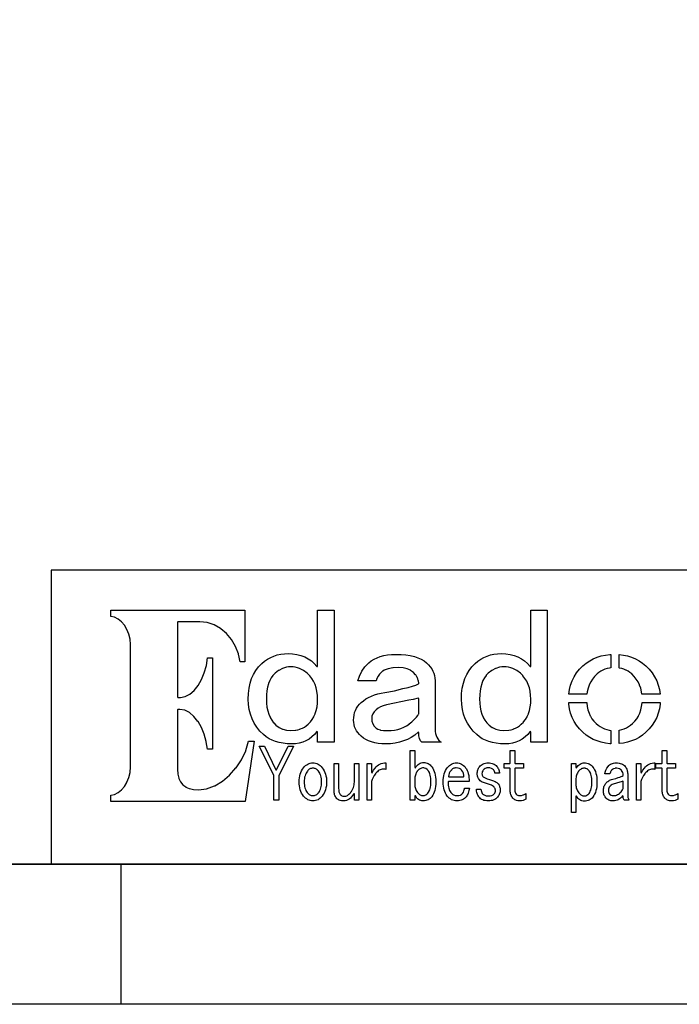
# Model space of a CAD drawing. Extents: x -225 to 585, y -158 to 406.
# Tile 36 of 47: x 527 to 550, y -158 to -123. Entities that reach past the tile are written whole.
import ezdxf

# ---------------------------------------------------------------- set-up
doc = ezdxf.new("R2010")
doc.units = 0
doc.layers.add('BOARD_GEOMETRY_DIMENSION', color=2, linetype='CONTINUOUS')
doc.layers.add('BOARD_GEOMETRY_SILKSCREEN_B', color=1, linetype='CONTINUOUS')

msp = doc.modelspace()

# ---------------------------------------------------------------- linework, layer by layer
at = {"layer": 'BOARD_GEOMETRY_DIMENSION'}
for points in [[(-224.79, -158.115), (-224.79, 405.885142), (585.209904, 405.885142), (585.209904, -158.115)], [(529.842984, -150.870666), (529.842984, -150.64232), (529.971, -150.62073), (529.974048, -150.619714), (530.105874, -150.55723), (530.107652, -150.555706), (530.226778, -150.462234), (530.228556, -150.460964), (530.333712, -150.33752), (530.33549, -150.335234), (530.421088, -150.1902), (530.421596, -150.188422), (530.48789, -150.021036), (530.488398, -150.019766), (530.5298, -149.837902), (530.5298, -149.836124), (530.545294, -149.640544), (530.545294, -145.270728), (530.5298, -145.077942), (530.5298, -145.076418), (530.488398, -144.894808), (530.48789, -144.892522), (530.421596, -144.72793), (530.421088, -144.726406), (530.33549, -144.578832), (530.333712, -144.5768), (530.228048, -144.455134), (530.227286, -144.453864), (530.107652, -144.358868), (530.105874, -144.356836), (529.974048, -144.294606), (529.971254, -144.293336), (529.842984, -144.267936), (529.842984, -144.039336), (534.627074, -144.039336), (534.627074, -145.885662), (534.456894, -145.885662), (534.398982, -145.607532), (534.398474, -145.6055), (534.29535, -145.335244), (534.295096, -145.33372), (534.151586, -145.090642), (534.150316, -145.089626), (533.974294, -144.877028), (533.972516, -144.875504), (533.765252, -144.70253), (533.763982, -144.701514), (533.534112, -144.568926), (533.53208, -144.56791), (533.282398, -144.483836), (533.27935, -144.483328), (533.017476, -144.454118), (532.23795, -144.454118), (532.22525, -144.466818), (532.22525, -147.141438), (532.23795, -147.154138), (532.331676, -147.154138), (532.497792, -147.124928), (532.501348, -147.123912), (532.663654, -147.03933), (532.666448, -147.038314), (532.818594, -146.905726), (532.820118, -146.904202), (532.960072, -146.728942), (532.961088, -146.727418), (533.081992, -146.519138), (533.0825, -146.517868), (533.180798, -146.27733), (533.181052, -146.275806), (533.253188, -146.013932), (533.253188, -146.012408), (533.291796, -145.743168), (533.473152, -145.743168), (533.473152, -149.009608), (533.291796, -149.009608), (533.25268, -148.73732), (533.251918, -148.735542), (533.18029, -148.469858), (533.179782, -148.468334), (533.079452, -148.226526), (533.079198, -148.225256), (532.955754, -148.012912), (532.954992, -148.011134), (532.81199, -147.836128), (532.810466, -147.834604), (532.653494, -147.701), (532.6507, -147.69973), (532.483568, -147.615656), (532.480012, -147.614132), (532.3078, -147.582636), (532.23795, -147.582636), (532.22525, -147.595336), (532.22525, -149.71903), (532.23668, -149.895306), (532.23668, -149.89683), (532.270716, -150.045928), (532.271478, -150.048468), (532.328374, -150.172928), (532.32939, -150.175722), (532.411686, -150.275544), (532.413718, -150.27783), (532.516588, -150.3553), (532.519382, -150.357332), (532.645112, -150.40991), (532.647398, -150.410418), (532.796496, -150.44293), (532.798274, -150.44293), (532.972264, -150.452328), (532.974296, -150.45182), (533.26157, -150.416768), (533.263856, -150.416006), (533.54859, -150.312628), (533.551384, -150.31212), (533.825196, -150.150322), (533.826974, -150.148544), (534.082498, -149.934422), (534.084276, -149.933406), (534.311098, -149.676612), (534.312114, -149.674834), (534.506678, -149.381718), (534.507186, -149.37994), (534.6573, -149.05863), (534.658316, -149.057106), (534.755598, -148.72462), (534.956512, -148.72462), (534.644092, -150.870666)], [(536.2956, -148.81606), (536.13939, -148.810726), (535.992578, -148.795232), (535.853894, -148.769832), (535.725878, -148.73351), (535.604974, -148.687536), (535.493214, -148.630132), (535.389582, -148.56333), (535.295094, -148.486368), (535.167078, -148.358606), (535.05608, -148.2217), (534.961592, -148.076412), (534.885392, -147.921726), (534.825194, -147.75942), (534.782776, -147.587208), (534.757376, -147.407122), (534.748994, -147.21713), (534.755852, -147.016724), (534.779982, -146.828002), (534.816812, -146.651218), (534.870152, -146.486118), (534.93797, -146.334734), (535.02179, -146.194526), (535.11958, -146.066002), (535.234388, -145.949162), (535.333956, -145.866104), (535.440382, -145.792444), (535.549348, -145.73123), (535.664918, -145.68043), (535.784298, -145.641822), (535.909012, -145.613628), (536.038298, -145.596864), (536.172918, -145.591022), (536.333954, -145.598642), (536.487116, -145.620232), (536.629356, -145.65757), (536.763976, -145.708116), (536.88615, -145.773902), (537.001212, -145.85442), (537.105352, -145.949416), (537.20238, -146.058636), (537.224478, -146.050762), (537.224478, -144.035526), (537.810456, -144.035526), (537.810456, -148.760434), (537.224478, -148.760434), (537.224478, -148.38426), (537.20238, -148.376132), (537.113988, -148.480526), (537.0195, -148.569426), (536.9179, -148.645118), (536.809188, -148.706332), (536.692094, -148.754338), (536.567888, -148.788628), (536.4353, -148.80971)], [(543.905186, -148.81606), (543.748976, -148.810726), (543.601656, -148.795232), (543.463988, -148.769832), (543.334956, -148.73351), (543.214052, -148.687536), (543.1028, -148.630132), (542.999168, -148.56333), (542.90468, -148.486368), (542.776156, -148.358606), (542.665158, -148.2217), (542.571686, -148.076412), (542.494978, -147.921726), (542.435288, -147.75942), (542.391854, -147.587208), (542.366454, -147.407122), (542.359088, -147.21713), (542.365692, -147.016724), (542.389314, -146.828002), (542.426398, -146.651218), (542.479992, -146.486118), (542.547048, -146.334734), (542.631376, -146.194526), (542.728658, -146.066002), (542.843974, -145.949162), (542.943796, -145.866104), (543.049968, -145.792444), (543.159188, -145.73123), (543.27425, -145.68043), (543.393884, -145.641822), (543.518598, -145.613628), (543.648392, -145.596864), (543.78225, -145.591022), (543.943794, -145.598642), (544.096448, -145.620232), (544.239196, -145.65757), (544.373054, -145.708116), (544.49599, -145.773902), (544.610798, -145.85442), (544.715192, -145.949416), (544.811966, -146.058636), (544.834064, -146.050762), (544.834064, -144.035526), (545.420296, -144.035526), (545.420296, -148.760434), (544.834064, -148.760434), (544.834064, -148.38426), (544.811712, -148.376132), (544.724082, -148.480526), (544.629594, -148.569426), (544.527486, -148.645118), (544.418774, -148.706332), (544.302188, -148.754338), (544.177474, -148.788628), (544.044886, -148.80971)], [(539.656782, -148.81606), (539.515812, -148.811234), (539.384494, -148.798534), (539.261812, -148.777706), (539.148782, -148.747226), (539.042356, -148.709634), (538.94609, -148.661628), (538.857952, -148.60651), (538.779466, -148.541232), (538.71495, -148.47951), (538.660594, -148.41347), (538.61335, -148.34616), (538.576012, -148.274532), (538.546294, -148.201634), (538.525212, -148.126704), (538.51175, -148.048726), (538.508194, -147.966938), (538.51175, -147.87372), (538.525212, -147.78482), (538.546294, -147.69973), (538.576012, -147.618958), (538.61335, -147.542758), (538.660594, -147.470622), (538.71495, -147.402804), (538.779466, -147.338034), (538.857698, -147.273518), (538.945074, -147.21332), (539.0388, -147.159726), (539.142178, -147.111466), (539.251398, -147.070318), (539.368492, -147.034504), (539.494476, -147.004532), (539.628588, -146.97964), (539.971996, -146.917918), (539.97225, -146.917918), (540.270954, -146.84121), (540.454088, -146.799808), (540.454596, -146.799808), (540.606996, -146.758406), (540.608012, -146.758406), (540.730186, -146.717004), (540.82315, -146.673824), (540.831278, -146.66214), (540.831278, -146.661124), (540.819594, -146.553428), (540.818578, -146.550634), (540.784288, -146.449542), (540.783018, -146.447002), (540.724852, -146.35353), (540.723582, -146.35226), (540.64408, -146.26463), (540.641794, -146.263106), (540.540194, -146.190462), (540.537654, -146.188938), (540.418274, -146.136614), (540.415988, -146.135344), (540.27578, -146.10461), (540.273748, -146.104102), (540.115252, -146.093434), (540.11449, -146.093434), (539.915354, -146.104102), (539.914084, -146.104102), (539.74619, -146.135344), (539.74365, -146.136106), (539.670752, -146.160236), (539.66999, -146.160236), (539.605474, -146.188938), (539.603696, -146.1897), (539.5468, -146.223736), (539.545784, -146.225006), (539.496, -146.26336), (539.494984, -146.26463), (539.436818, -146.325336), (539.435548, -146.327368), (539.38678, -146.398234), (539.385256, -146.399758), (539.343092, -146.481038), (539.343092, -146.48307), (539.31185, -146.56562), (538.665674, -146.56562), (538.718252, -146.396202), (538.804612, -146.224244), (538.914848, -146.06651), (539.054294, -145.921222), (539.141416, -145.851118), (539.238698, -145.790158), (539.345886, -145.737834), (539.461456, -145.695162), (539.587694, -145.661634), (539.723584, -145.638012), (539.867348, -145.623534), (540.02305, -145.618962), (540.206692, -145.623534), (540.376364, -145.638012), (540.533082, -145.661634), (540.676592, -145.695416), (540.805878, -145.737834), (540.921448, -145.790412), (541.02508, -145.851118), (541.114996, -145.921222), (541.184592, -145.991834), (541.246314, -146.064224), (541.298384, -146.1389), (541.340548, -146.216116), (541.373568, -146.296126), (541.39719, -146.378422), (541.410652, -146.46402), (541.416494, -146.550634), (541.416494, -148.301202), (541.419796, -148.376132), (541.419796, -148.377656), (541.431988, -148.447506), (541.431988, -148.448522), (541.450784, -148.514816), (541.451292, -148.51634), (541.478978, -148.5773), (541.479486, -148.578316), (541.513014, -148.63572), (541.514284, -148.637244), (541.556194, -148.689568), (541.556956, -148.69033), (541.606994, -148.738336), (541.607756, -148.740114), (541.635696, -148.760434), (540.946594, -148.760434), (540.897318, -148.702268), (540.860996, -148.62302), (540.837882, -148.5265), (540.831278, -148.41093), (540.810196, -148.401532), (540.692086, -148.49983), (540.566356, -148.583904), (540.434276, -148.655024), (540.293814, -148.712936), (540.145478, -148.758656), (539.990284, -148.790406), (539.826454, -148.80971)], [(546.187376, -147.038568), (546.21049, -146.87423), (546.251384, -146.715226), (546.307772, -146.562826), (546.379654, -146.419062), (546.4683, -146.282156), (546.572948, -146.153632), (546.693852, -146.03222), (546.810692, -145.9357), (546.93439, -145.851626), (547.064692, -145.781268), (547.201598, -145.72234), (547.344854, -145.677636), (547.495984, -145.645124), (547.652448, -145.62582), (547.685976, -145.624042), (547.685976, -146.10207), (547.638986, -146.107912), (547.636954, -146.107912), (547.555674, -146.125438), (547.553896, -146.1262), (547.475918, -146.15033), (547.474648, -146.15033), (547.399718, -146.182334), (547.398448, -146.182842), (547.32809, -146.220434), (547.327074, -146.220942), (547.26078, -146.266408), (547.259256, -146.26717), (547.19728, -146.318732), (547.195756, -146.320002), (547.10965, -146.407124), (547.109396, -146.40814), (547.034974, -146.50212), (547.03345, -146.503136), (546.970712, -146.604228), (546.969696, -146.605244), (546.918896, -146.71294), (546.918896, -146.71421), (546.877748, -146.828764), (546.877494, -146.830034), (546.8493, -146.9517), (546.848792, -146.95297), (546.836092, -147.037044)], [(548.795194, -147.038568), (548.784018, -146.95297), (548.783764, -146.9517), (548.754554, -146.830034), (548.7543, -146.829018), (548.714676, -146.714464), (548.713914, -146.712432), (548.66159, -146.605244), (548.661082, -146.604228), (548.59809, -146.503136), (548.597582, -146.50212), (548.522652, -146.40814), (548.522398, -146.407124), (548.4368, -146.320002), (548.436292, -146.318732), (548.371776, -146.266916), (548.371014, -146.266408), (548.304466, -146.220942), (548.303196, -146.220434), (548.232076, -146.182842), (548.230552, -146.182334), (548.1574, -146.15033), (548.156384, -146.15033), (548.07739, -146.125438), (548.076374, -146.125438), (547.995094, -146.107912), (547.994078, -146.107912), (547.985696, -146.10461), (547.985696, -145.626836), (548.136318, -145.645124), (548.286178, -145.677636), (548.43045, -145.72234), (548.566848, -145.781268), (548.69715, -145.851626), (548.820594, -145.9357), (548.93845, -146.03222), (549.0591, -146.153632), (549.163748, -146.282156), (549.252394, -146.419062), (549.325292, -146.562826), (549.381172, -146.715226), (549.42105, -146.87423), (549.44518, -147.038568)], [(536.263596, -148.341334), (536.265374, -148.341334), (536.440888, -148.327618), (536.442158, -148.327618), (536.523692, -148.310346), (536.524454, -148.309838), (536.603448, -148.2852), (536.604972, -148.284438), (536.679394, -148.254466), (536.680156, -148.253704), (536.751784, -148.214842), (536.752292, -148.214334), (536.819094, -148.16963), (536.819856, -148.169122), (536.884118, -148.116036), (536.885388, -148.115528), (536.963874, -148.035264), (536.96489, -148.03374), (537.032454, -147.944332), (537.03347, -147.943316), (537.090874, -147.845018), (537.091382, -147.844002), (537.13888, -147.737322), (537.139388, -147.735544), (537.176218, -147.620228), (537.176472, -147.619466), (537.203396, -147.495006), (537.203396, -147.493736), (537.21889, -147.361402), (537.21889, -147.360132), (537.224478, -147.217638), (537.224478, -147.21713), (537.218382, -147.075144), (537.218382, -147.074636), (537.200348, -146.94027), (537.200348, -146.939), (537.1719, -146.813016), (537.171392, -146.812), (537.132276, -146.693128), (537.131768, -146.691604), (537.07919, -146.581622), (537.078682, -146.579844), (537.016198, -146.477228), (537.01569, -146.475958), (536.941014, -146.380708), (536.939998, -146.379438), (536.854654, -146.292316), (536.853384, -146.290538), (536.724098, -146.194018), (536.723082, -146.193256), (536.653994, -146.15541), (536.652978, -146.155156), (536.582874, -146.122644), (536.581096, -146.122136), (536.507182, -146.098514), (536.505658, -146.098006), (536.42895, -146.080226), (536.428188, -146.080226), (536.348178, -146.069304), (536.346654, -146.069304), (536.265374, -146.06524), (536.263596, -146.06524), (536.18765, -146.069304), (536.186888, -146.069304), (536.113482, -146.080226), (536.111196, -146.080226), (535.97048, -146.122136), (535.968194, -146.123406), (535.83459, -146.193002), (535.832812, -146.194018), (535.707082, -146.290538), (535.70505, -146.292316), (535.633676, -146.3675), (535.631898, -146.369024), (535.570684, -146.455638), (535.569414, -146.457162), (535.516582, -146.555206), (535.515566, -146.55673), (535.473148, -146.664426), (535.472894, -146.666204), (535.439366, -146.787108), (535.439112, -146.788124), (535.41549, -146.918934), (535.41549, -146.919442), (535.401774, -147.062444), (535.401266, -147.063714), (535.396694, -147.217638), (535.401266, -147.366736), (535.401774, -147.368006), (535.417014, -147.505928), (535.417268, -147.506436), (535.443176, -147.63623), (535.443684, -147.6375), (535.481276, -147.756118), (535.481276, -147.757134), (535.52725, -147.867624), (535.528266, -147.86864), (535.586178, -147.969224), (535.587194, -147.97024), (535.655012, -148.061426), (535.656282, -148.063204), (535.736292, -148.143468), (535.737054, -148.14423), (535.850084, -148.229828), (535.852116, -148.230844), (535.976576, -148.291804), (535.978354, -148.292566), (536.11399, -148.328634), (536.116276, -148.329142)], [(543.873182, -148.341334), (543.874452, -148.341334), (544.050474, -148.327618), (544.051998, -148.327618), (544.133278, -148.310346), (544.134294, -148.309838), (544.213796, -148.2852), (544.21405, -148.284438), (544.28898, -148.254466), (544.289996, -148.253704), (544.361116, -148.214842), (544.362386, -148.214334), (544.42868, -148.16963), (544.429696, -148.169122), (544.49345, -148.116036), (544.494974, -148.115528), (544.572952, -148.035264), (544.574476, -148.03374), (544.642294, -147.944332), (544.642548, -147.943316), (544.699952, -147.845018), (544.700714, -147.844002), (544.748466, -147.737322), (544.748974, -147.735544), (544.78555, -147.620228), (544.78555, -147.619466), (544.812982, -147.495006), (544.812982, -147.493736), (544.828984, -147.361402), (544.828984, -147.360132), (544.834064, -147.217638), (544.834064, -147.21713), (544.827968, -147.075144), (544.827714, -147.074636), (544.810696, -146.94027), (544.810188, -146.939), (544.781486, -146.813016), (544.781486, -146.812), (544.7411, -146.691604), (544.689284, -146.581622), (544.688268, -146.579844), (544.625784, -146.477228), (544.625276, -146.475958), (544.5506, -146.380708), (544.550092, -146.379438), (544.464494, -146.292316), (544.46297, -146.290538), (544.334192, -146.194018), (544.332414, -146.193256), (544.26358, -146.15541), (544.262056, -146.155156), (544.191952, -146.122644), (544.19119, -146.122136), (544.116514, -146.098514), (544.115498, -146.098006), (544.03879, -146.080226), (544.037774, -146.080226), (543.958018, -146.069304), (543.956494, -146.069304), (543.874452, -146.06524), (543.87369, -146.06524), (543.79749, -146.069304), (543.796474, -146.069304), (543.722814, -146.080226), (543.72129, -146.080226), (543.580574, -146.122136), (543.578288, -146.123406), (543.444176, -146.193002), (543.442398, -146.194018), (543.316414, -146.290538), (543.31489, -146.292316), (543.242754, -146.3675), (543.241992, -146.369024), (543.180016, -146.455638), (543.179, -146.457162), (543.125914, -146.555206), (543.125152, -146.55673), (543.082988, -146.664426), (543.082988, -146.666204), (543.048698, -146.787108), (543.048698, -146.788124), (543.025584, -146.918934), (543.025076, -146.919442), (543.010852, -147.062444), (543.010852, -147.063714), (543.00628, -147.217638), (543.010852, -147.366736), (543.010852, -147.368006), (543.0266, -147.505928), (543.0266, -147.506436), (543.052254, -147.63623), (543.053016, -147.6375), (543.090354, -147.756118), (543.090354, -147.757134), (543.13709, -147.867624), (543.137598, -147.86864), (543.195256, -147.969224), (543.19678, -147.97024), (543.264598, -148.061426), (543.265868, -148.063204), (543.345878, -148.143468), (543.346894, -148.14423), (543.45967, -148.229828), (543.461448, -148.230844), (543.585654, -148.291804), (543.588194, -148.292566), (543.724084, -148.328634), (543.725354, -148.329142)], [(539.717996, -148.341334), (539.71825, -148.341334), (539.84525, -148.337016), (539.846774, -148.337016), (539.968186, -148.322538), (539.968694, -148.32203), (540.083756, -148.29917), (540.08528, -148.298916), (540.195516, -148.264626), (540.196786, -148.264118), (540.299148, -148.222462), (540.30118, -148.2217), (540.399478, -148.169122), (540.400494, -148.168614), (540.492696, -148.10613), (540.493966, -148.105622), (540.581596, -148.033232), (540.58185, -148.032724), (540.750252, -147.865846), (540.751776, -147.86483), (540.800798, -147.801838), (540.802068, -147.800822), (540.8295, -147.7518), (540.831278, -147.744942), (540.831278, -147.190206), (540.815276, -147.17776), (540.638492, -147.226528), (540.479488, -147.260818), (539.685484, -147.426934), (539.684468, -147.426934), (539.56839, -147.458938), (539.567882, -147.4597), (539.469076, -147.497038), (539.467298, -147.498308), (539.38297, -147.54352), (539.381192, -147.544536), (539.313374, -147.596606), (539.311596, -147.59813), (539.244794, -147.670012), (539.243016, -147.671536), (539.194756, -147.745704), (539.193994, -147.747736), (539.165292, -147.826222), (539.164784, -147.829524), (539.155386, -147.910042), (539.154878, -147.91182), (539.155386, -147.912836), (539.164276, -148.007832), (539.165292, -148.010626), (539.193994, -148.096732), (539.194756, -148.099526), (539.242254, -148.179536), (539.244794, -148.18233), (539.311596, -148.254212), (539.31439, -148.255736), (539.372556, -148.293328), (539.376112, -148.294344), (539.461964, -148.319744), (539.463996, -148.320506), (539.576518, -148.336), (539.577788, -148.336508)], [(547.685976, -148.810726), (547.652448, -148.80971), (547.495984, -148.790406), (547.344854, -148.75891), (547.201598, -148.712936), (547.064692, -148.655024), (546.93439, -148.583904), (546.810692, -148.49983), (546.693852, -148.40204), (546.572948, -148.281644), (546.4683, -148.15312), (546.379654, -148.01723), (546.307772, -147.872704), (546.251384, -147.721066), (546.21049, -147.560538), (546.186614, -147.39366), (546.184582, -147.338034), (546.83025, -147.338034), (546.831012, -147.354036), (546.831012, -147.355306), (546.846252, -147.48256), (546.847014, -147.483322), (546.873176, -147.60321), (546.873176, -147.604226), (546.910768, -147.715224), (546.911276, -147.71624), (546.956996, -147.820126), (546.958012, -147.821904), (547.016178, -147.917916), (547.016686, -147.918932), (547.08425, -148.007324), (547.086282, -148.007832), (547.166292, -148.088604), (547.236396, -148.147532), (547.23665, -148.14804), (547.310564, -148.19884), (547.31158, -148.199602), (547.386256, -148.243036), (547.38778, -148.243036), (547.46779, -148.278342), (547.468298, -148.278342), (547.550086, -148.306536), (547.550848, -148.306536), (547.635684, -148.32584), (547.6367, -148.32584), (547.685976, -148.332444)], [(547.985188, -148.807424), (547.985188, -148.327618), (547.995094, -148.32584), (547.996618, -148.32584), (548.080692, -148.306536), (548.082216, -148.306536), (548.164512, -148.278342), (548.165782, -148.277834), (548.243252, -148.243036), (548.245284, -148.243036), (548.320976, -148.199602), (548.321992, -148.19884), (548.39489, -148.14804), (548.395652, -148.147532), (548.466518, -148.088858), (548.467788, -148.087842), (548.545766, -148.007832), (548.546782, -148.007324), (548.6146, -147.918932), (548.615616, -147.917916), (548.673782, -147.821904), (548.67429, -147.820126), (548.721788, -147.71624), (548.722296, -147.715224), (548.75938, -147.604226), (548.759888, -147.60321), (548.785796, -147.48383), (548.78605, -147.48256), (548.801798, -147.355306), (548.801798, -147.354036), (548.802814, -147.337526), (549.449752, -147.337526), (549.445688, -147.39366), (549.42105, -147.560538), (549.381172, -147.721066), (549.325292, -147.872704), (549.252394, -148.01723), (549.163748, -148.15312), (549.0591, -148.281644), (548.93845, -148.40204), (548.820594, -148.49983), (548.69715, -148.583904), (548.566848, -148.655024), (548.43045, -148.712936), (548.286178, -148.75891), (548.136318, -148.790406)], [(535.658314, -150.827232), (535.658314, -149.93493), (535.65679, -149.929342), (535.13355, -148.90242), (535.32659, -148.90242), (535.736292, -149.738334), (535.758898, -149.738334), (536.16987, -148.899626), (536.363672, -148.899626), (535.84729, -149.929342), (535.846274, -149.93493), (535.846274, -150.827232)], [(540.9946, -150.851108), (540.946594, -150.848314), (540.902652, -150.839424), (540.863282, -150.825708), (540.827468, -150.805134), (540.794448, -150.780242), (540.765492, -150.749), (540.740092, -150.711916), (540.717994, -150.66772), (540.694118, -150.673308), (540.694118, -150.827232), (540.53359, -150.827232), (540.53359, -149.054566), (540.694118, -149.054566), (540.694118, -149.661118), (540.717486, -149.66823), (540.74695, -149.624034), (540.778954, -149.586442), (540.81299, -149.5552), (540.848296, -149.529038), (540.883856, -149.509226), (540.922464, -149.495256), (540.962596, -149.48662), (541.003998, -149.483318), (541.047686, -149.486112), (541.089596, -149.49297), (541.129474, -149.504908), (541.167574, -149.52091), (541.203388, -149.541738), (541.237678, -149.5679), (541.27019, -149.598126), (541.300416, -149.633432), (541.334198, -149.682962), (541.363916, -149.737318), (541.388554, -149.7965), (541.409382, -149.86127), (541.425384, -149.931628), (541.436814, -150.007066), (541.44418, -150.08733), (541.446212, -150.173436), (541.44418, -150.25624), (541.436814, -150.335234), (541.425384, -150.40864), (541.409382, -150.476966), (541.388554, -150.540466), (541.363916, -150.598632), (541.334198, -150.652734), (541.300416, -150.701502), (541.269682, -150.737062), (541.23717, -150.767034), (541.20288, -150.792942), (541.165796, -150.814024), (541.12668, -150.830534), (541.08477, -150.841964), (541.041082, -150.848822)], [(544.449, -150.851108), (544.40455, -150.84933), (544.364418, -150.845012), (544.327588, -150.83663), (544.293298, -150.8252), (544.262818, -150.81123), (544.235386, -150.792942), (544.210748, -150.77313), (544.190174, -150.749), (544.169092, -150.719536), (544.150296, -150.689818), (544.134294, -150.65883), (544.121848, -150.627334), (544.112196, -150.59533), (544.105592, -150.562818), (544.101274, -150.529036), (544.099496, -150.494238), (544.099496, -149.696932), (544.086796, -149.684232), (543.876992, -149.684232), (543.876992, -149.519132), (544.086796, -149.519132), (544.099496, -149.506432), (544.099496, -149.05482), (544.260278, -149.05482), (544.260278, -149.506432), (544.272978, -149.519132), (544.575492, -149.519132), (544.575492, -149.684232), (544.272978, -149.684232), (544.260278, -149.696932), (544.260278, -150.471632), (544.262818, -150.506938), (544.26358, -150.509224), (544.272216, -150.543006), (544.272978, -150.54453), (544.286948, -150.576534), (544.288218, -150.57882), (544.308792, -150.608538), (544.310316, -150.610824), (544.331652, -150.63216), (544.3347, -150.633938), (544.361878, -150.648924), (544.364418, -150.649432), (544.397692, -150.65883), (544.399978, -150.659338), (544.439094, -150.662132), (544.440872, -150.662132), (544.503864, -150.656544), (544.505896, -150.656036), (544.566094, -150.640542), (544.56838, -150.640034), (544.624514, -150.614126), (544.626292, -150.613364), (544.659312, -150.590504), (544.659312, -150.785322), (544.613592, -150.8125), (544.561268, -150.833836), (544.50615, -150.846536)], [(549.872154, -150.851108), (549.828974, -150.84933), (549.788588, -150.845012), (549.750996, -150.83663), (549.717468, -150.8252), (549.686988, -150.81123), (549.659048, -150.792942), (549.634918, -150.77313), (549.61409, -150.749), (549.5925, -150.719536), (549.574212, -150.689818), (549.557956, -150.65883), (549.546018, -150.627334), (549.536112, -150.59533), (549.529, -150.562818), (549.52519, -150.529036), (549.523666, -150.494238), (549.523666, -149.696932), (549.510966, -149.684232), (549.300654, -149.684232), (549.300654, -149.519132), (549.510966, -149.519132), (549.523666, -149.506432), (549.523666, -149.05482), (549.684194, -149.05482), (549.684194, -149.506432), (549.696894, -149.519132), (549.999154, -149.519132), (549.999154, -149.684232), (549.696894, -149.684232), (549.684194, -149.696932), (549.684194, -150.471632), (549.686988, -150.506938), (549.687496, -150.509224), (549.696386, -150.543006), (549.696894, -150.54453), (549.711118, -150.576534), (549.712388, -150.57882), (549.732454, -150.608538), (549.734486, -150.610824), (549.756076, -150.63216), (549.758616, -150.633938), (549.785794, -150.648924), (549.788588, -150.649432), (549.8211, -150.65883), (549.823894, -150.659338), (549.862248, -150.662132), (549.864788, -150.662132), (549.92778, -150.656544), (549.929812, -150.656036), (549.989248, -150.640542), (549.991788, -150.640034), (550.048684, -150.614126), (550.049954, -150.613364), (550.083482, -150.590504), (550.083482, -150.785322), (550.037254, -150.8125), (549.985184, -150.833836), (549.930574, -150.846536)], [(537.057092, -150.851108), (537.008578, -150.848314), (536.961588, -150.839932), (536.917392, -150.827232), (536.874466, -150.807928), (536.83408, -150.783544), (536.794964, -150.753826), (536.758388, -150.71852), (536.72359, -150.677118), (536.686252, -150.626318), (536.654756, -150.571708), (536.628594, -150.513542), (536.60675, -150.452328), (536.589986, -150.388066), (536.577794, -150.319232), (536.570682, -150.24862), (536.567888, -150.173436), (536.570682, -150.09876), (536.577794, -150.027132), (536.589986, -149.959314), (536.60675, -149.894036), (536.628594, -149.83333), (536.654756, -149.775164), (536.686252, -149.720808), (536.72359, -149.668738), (536.758388, -149.627844), (536.794964, -149.592538), (536.83408, -149.563328), (536.874466, -149.538436), (536.917392, -149.520402), (536.961588, -149.506432), (537.008578, -149.498304), (537.057092, -149.49551), (537.105098, -149.498304), (537.152088, -149.506432), (537.196284, -149.520402), (537.238448, -149.538436), (537.279596, -149.563328), (537.31795, -149.592538), (537.355288, -149.627844), (537.390594, -149.668738), (537.426154, -149.720808), (537.45765, -149.775164), (537.485082, -149.83333), (537.506672, -149.894036), (537.52369, -149.959314), (537.535882, -150.027132), (537.542994, -150.09876), (537.545788, -150.173436), (537.542994, -150.24862), (537.535882, -150.319232), (537.52369, -150.388066), (537.506672, -150.452328), (537.485082, -150.513542), (537.45765, -150.571708), (537.426154, -150.626318), (537.390594, -150.677118), (537.355288, -150.71852), (537.31795, -150.753826), (537.279596, -150.783544), (537.238448, -150.807928), (537.196284, -150.827232), (537.152088, -150.839932), (537.105098, -150.848314)], [(537.056584, -150.662132), (537.0576, -150.662132), (537.084778, -150.660608), (537.086048, -150.660608), (537.112972, -150.655528), (537.114496, -150.65502), (537.139896, -150.646638), (537.142182, -150.64613), (537.167074, -150.633938), (537.16809, -150.63343), (537.191712, -150.618444), (537.19349, -150.617936), (537.216096, -150.59914), (537.217112, -150.598632), (537.238956, -150.576534), (537.24048, -150.576026), (537.261054, -150.550626), (537.262578, -150.549864), (537.2862, -150.515828), (537.286454, -150.514558), (537.30779, -150.476712), (537.30779, -150.475442), (537.32557, -150.43404), (537.326078, -150.433532), (537.340048, -150.388828), (537.340556, -150.387812), (537.351986, -150.340314), (537.352494, -150.339044), (537.360368, -150.287736), (537.360368, -150.287228), (537.365194, -150.232618), (537.365194, -150.23211), (537.366718, -150.173436), (537.365194, -150.115524), (537.365194, -150.114508), (537.359352, -150.059136), (537.359352, -150.058628), (537.350716, -150.006304), (537.349954, -150.005034), (537.338778, -149.95652), (537.338016, -149.954742), (537.322014, -149.909022), (537.321252, -149.90826), (537.302456, -149.864826), (537.301948, -149.864064), (537.279596, -149.823424), (537.279088, -149.822662), (537.25318, -149.785324), (537.252164, -149.7838), (537.232352, -149.761702), (537.23159, -149.760432), (537.211778, -149.741636), (537.210254, -149.74062), (537.188918, -149.724618), (537.187648, -149.72411), (537.165296, -149.71014), (537.16428, -149.709632), (537.139896, -149.699218), (537.13888, -149.69871), (537.113988, -149.690836), (537.112464, -149.690328), (537.086048, -149.68601), (537.084778, -149.68601), (537.0576, -149.684232), (537.056584, -149.684232), (537.02839, -149.68601), (537.027374, -149.68601), (537.00045, -149.690328), (536.999688, -149.690836), (536.974796, -149.69871), (536.973272, -149.699218), (536.949396, -149.709632), (536.947872, -149.709632), (536.925012, -149.723856), (536.923996, -149.724618), (536.902152, -149.74062), (536.90139, -149.741636), (536.881578, -149.760432), (536.880054, -149.761956), (536.861512, -149.784308), (536.860496, -149.785324), (536.834588, -149.822662), (536.83408, -149.823424), (536.811474, -149.864064), (536.810712, -149.864826), (536.791154, -149.90826), (536.7909, -149.90953), (536.775152, -149.955504), (536.775152, -149.95652), (536.762452, -150.005034), (536.762452, -150.006558), (536.75407, -150.058628), (536.75407, -150.059136), (536.74899, -150.114508), (536.74899, -150.115524), (536.747212, -150.173436), (536.748482, -150.23211), (536.748482, -150.232618), (536.753054, -150.287228), (536.753054, -150.287736), (536.761182, -150.339044), (536.76169, -150.340314), (536.772866, -150.387812), (536.773374, -150.388828), (536.78709, -150.433024), (536.787598, -150.43404), (536.805378, -150.475442), (536.805886, -150.476712), (536.825952, -150.514558), (536.827476, -150.515828), (536.851098, -150.549864), (536.852114, -150.550626), (536.873196, -150.576026), (536.874212, -150.576534), (536.896056, -150.598632), (536.89758, -150.59914), (536.920186, -150.617936), (536.920948, -150.618444), (536.946094, -150.63343), (536.946348, -150.633938), (536.971494, -150.64613), (536.973272, -150.646638), (536.99918, -150.65502), (537.000196, -150.655528), (537.027374, -150.660608), (537.02839, -150.660608)], [(538.161992, -150.851108), (538.115256, -150.84933), (538.073092, -150.845012), (538.034484, -150.83663), (537.999686, -150.8252), (537.967682, -150.81123), (537.939488, -150.792942), (537.914596, -150.77313), (537.892752, -150.749), (537.873956, -150.72233), (537.8577, -150.693628), (537.843984, -150.663402), (537.832554, -150.630636), (537.823664, -150.597108), (537.817568, -150.560532), (537.81325, -150.52294), (537.812488, -150.4823), (537.812488, -149.519132), (537.973016, -149.519132), (537.973016, -150.400258), (537.976318, -150.467568), (537.976318, -150.468838), (537.986986, -150.527004), (537.987494, -150.529036), (538.004766, -150.578312), (538.005782, -150.579836), (538.01645, -150.600918), (538.017974, -150.602442), (538.031182, -150.62073), (538.032198, -150.622762), (538.05709, -150.648924), (538.059884, -150.650956), (538.089856, -150.669244), (538.09265, -150.670768), (538.127448, -150.681436), (538.130496, -150.681944), (538.170374, -150.686008), (538.171898, -150.686008), (538.201616, -150.68423), (538.203394, -150.683722), (538.232096, -150.678134), (538.233874, -150.678134), (538.261814, -150.668736), (538.263592, -150.668228), (538.290516, -150.65502), (538.291786, -150.654512), (538.317694, -150.638002), (538.319218, -150.636732), (538.344618, -150.616412), (538.34538, -150.615142), (538.370018, -150.59152), (538.37078, -150.590758), (538.394148, -150.562818), (538.394656, -150.561802), (538.427676, -150.516844), (538.428184, -150.516336), (538.456378, -150.471124), (538.456886, -150.470362), (538.480254, -150.424642), (538.481016, -150.424134), (538.501082, -150.37816), (538.50159, -150.376636), (538.516576, -150.330916), (538.516576, -150.3299), (538.527498, -150.283164), (538.527498, -150.28164), (538.533848, -150.234904), (538.533848, -150.233634), (538.536896, -150.185628), (538.536896, -150.18512), (538.536896, -149.519132), (538.697678, -149.519132), (538.697678, -150.827232), (538.536896, -150.827232), (538.536896, -150.601934), (538.513274, -150.59533), (538.475174, -150.656036), (538.435296, -150.708614), (538.394148, -150.75281), (538.351984, -150.788116), (538.30728, -150.815802), (538.26029, -150.835614), (538.212284, -150.847044)], [(538.991556, -150.827232), (538.991556, -149.519132), (539.152592, -149.519132), (539.152592, -149.839934), (539.176214, -149.84603), (539.224474, -149.75713), (539.276798, -149.68093), (539.31439, -149.637242), (539.355792, -149.599904), (539.39948, -149.5679), (539.44647, -149.541738), (539.496254, -149.521926), (539.549848, -149.50694), (539.60649, -149.498558), (539.653988, -149.496018), (539.653988, -149.728936), (539.624778, -149.72284), (539.623, -149.72284), (539.565088, -149.719538), (539.563056, -149.719538), (539.528512, -149.722332), (539.526988, -149.722332), (539.492698, -149.729444), (539.491174, -149.73046), (539.457392, -149.742144), (539.456376, -149.743414), (539.423356, -149.759924), (539.422594, -149.760432), (539.390082, -149.78253), (539.388812, -149.783038), (539.357316, -149.810216), (539.3563, -149.810724), (539.325312, -149.842728), (539.32455, -149.843236), (539.294578, -149.879304), (539.29407, -149.88032), (539.24708, -149.946614), (539.246064, -149.94763), (539.206948, -150.01494), (539.206694, -150.016464), (539.175452, -150.08606), (539.175198, -150.08733), (539.152592, -150.157434), (539.152592, -150.161244), (539.152592, -150.827232)], [(540.994092, -150.662132), (540.996378, -150.662132), (541.040574, -150.656544), (541.043876, -150.656036), (541.085278, -150.640542), (541.087818, -150.639018), (541.125156, -150.613364), (541.127188, -150.611332), (541.161986, -150.57501), (541.162748, -150.573232), (541.186878, -150.538942), (541.187894, -150.537926), (541.208214, -150.49881), (541.208976, -150.497032), (541.225994, -150.454614), (541.226248, -150.453344), (541.24098, -150.405846), (541.241488, -150.40483), (541.252156, -150.35403), (541.252664, -150.353522), (541.260792, -150.297642), (541.260792, -150.297134), (541.265618, -150.238206), (541.265618, -150.236936), (541.267396, -150.173436), (541.265618, -150.107142), (541.265618, -150.106634), (541.2613, -150.04542), (541.2613, -150.044658), (541.254188, -149.988524), (541.25368, -149.988016), (541.243774, -149.935438), (541.243774, -149.93493), (541.22955, -149.888702), (541.22955, -149.887432), (541.213548, -149.845522), (541.213294, -149.843744), (541.194498, -149.807168), (541.19399, -149.805644), (541.1724, -149.773132), (541.171384, -149.771862), (541.132776, -149.73046), (541.13049, -149.728936), (541.08985, -149.698964), (541.087056, -149.696932), (541.044892, -149.679406), (541.042098, -149.678644), (541.019492, -149.674326), (541.018476, -149.673818), (540.995616, -149.67204), (540.994092, -149.67204), (540.965898, -149.674326), (540.964374, -149.674834), (540.937196, -149.680422), (540.935418, -149.68093), (540.908748, -149.690328), (540.907986, -149.690836), (540.882078, -149.703536), (540.8803, -149.704044), (540.8549, -149.72157), (540.854392, -149.722332), (540.8295, -149.742144), (540.828484, -149.743668), (540.804354, -149.767544), (540.803592, -149.768814), (540.780986, -149.795738), (540.779716, -149.797008), (540.75965, -149.825456), (540.759396, -149.826218), (540.742886, -149.856444), (540.742378, -149.858222), (540.727392, -149.891242), (540.727392, -149.892766), (540.7152, -149.928326), (540.7152, -149.928834), (540.705548, -149.968204), (540.705548, -149.96922), (540.699198, -150.00986), (540.699198, -150.010622), (540.695388, -150.054818), (540.695388, -150.055326), (540.694118, -150.1013), (540.694118, -150.24481), (540.695388, -150.289514), (540.695896, -150.290022), (540.699452, -150.331932), (540.699452, -150.33244), (540.707072, -150.372826), (540.70758, -150.373334), (540.717994, -150.411434), (540.717994, -150.412958), (540.730694, -150.449026), (540.730948, -150.450042), (540.74695, -150.484332), (540.747712, -150.485856), (540.766254, -150.518368), (540.76727, -150.51913), (540.789114, -150.550118), (540.789876, -150.550626), (540.81045, -150.576026), (540.811974, -150.576534), (540.83458, -150.598632), (540.835088, -150.59914), (540.857694, -150.617936), (540.859218, -150.618444), (540.883094, -150.63343), (540.884618, -150.633938), (540.908748, -150.64613), (540.911288, -150.646638), (540.936688, -150.65502), (540.938212, -150.655528), (540.964882, -150.660608), (540.966152, -150.660608)], [(542.202116, -150.851108), (542.148776, -150.848314), (542.098484, -150.839932), (542.050478, -150.827232), (542.005774, -150.807928), (541.962594, -150.783544), (541.921954, -150.753826), (541.884616, -150.71852), (541.849818, -150.677118), (541.815274, -150.629112), (541.785556, -150.576026), (541.760664, -150.51913), (541.74009, -150.458424), (541.724088, -150.3934), (541.712658, -150.324566), (541.7058, -150.251414), (541.703768, -150.173436), (541.7058, -150.09622), (541.713674, -150.021544), (541.725612, -149.952202), (541.742884, -149.8854), (541.764474, -149.82317), (541.79089, -149.763734), (541.822894, -149.709124), (541.858454, -149.657308), (541.891982, -149.619716), (541.92678, -149.586442), (541.963356, -149.55901), (542.003488, -149.535642), (542.04489, -149.518624), (542.088578, -149.505924), (542.134298, -149.498304), (542.183574, -149.49551), (542.229548, -149.498304), (542.273998, -149.506432), (542.317178, -149.51964), (542.35858, -149.538436), (542.397696, -149.563328), (542.435796, -149.592538), (542.47288, -149.627844), (542.507678, -149.668738), (542.536888, -149.712426), (542.562796, -149.76094), (542.584894, -149.816312), (542.603182, -149.876002), (542.61639, -149.942042), (542.62655, -150.01367), (542.6329, -150.090632), (542.634678, -150.160736), (541.895792, -150.160736), (541.883092, -150.173436), (541.883854, -150.234142), (541.883854, -150.235158), (541.88868, -150.291038), (541.88868, -150.292308), (541.895792, -150.344632), (541.895792, -150.34514), (541.905952, -150.3934), (541.905952, -150.394416), (541.918652, -150.438866), (541.919668, -150.439628), (541.936178, -150.480014), (541.936686, -150.48103), (541.955482, -150.516844), (541.95599, -150.518368), (541.978088, -150.549864), (541.978596, -150.550626), (542.000186, -150.576026), (542.000948, -150.576534), (542.024316, -150.598632), (542.025586, -150.59914), (542.049716, -150.617936), (542.051494, -150.619206), (542.076894, -150.63343), (542.078418, -150.6347), (542.105596, -150.64613), (542.107374, -150.646638), (542.136584, -150.655528), (542.1376, -150.655528), (542.16808, -150.660608), (542.169096, -150.660608), (542.2011, -150.662132), (542.202878, -150.662132), (542.263076, -150.657814), (542.264854, -150.65756), (542.316416, -150.643844), (542.318194, -150.643336), (542.340292, -150.63343), (542.34207, -150.632922), (542.361882, -150.620222), (542.362898, -150.61946), (542.380678, -150.604728), (542.381694, -150.603712), (542.397188, -150.58644), (542.39795, -150.58517), (542.426398, -150.541736), (542.427668, -150.540212), (542.447988, -150.49373), (542.448496, -150.491444), (542.460688, -150.44293), (542.461196, -150.440644), (542.46399, -150.400512), (542.641282, -150.400512), (542.622994, -150.48484), (542.596578, -150.5712), (542.581084, -150.608538), (542.563812, -150.642828), (542.545778, -150.67407), (542.526474, -150.701502), (542.495486, -150.737062), (542.46145, -150.767034), (542.42589, -150.792942), (542.386774, -150.814024), (542.344356, -150.830026), (542.299652, -150.841964), (542.252154, -150.848822)], [(541.90519, -149.995636), (542.434018, -149.995636), (542.446718, -149.982936), (542.446718, -149.982428), (542.445194, -149.953218), (542.445194, -149.952202), (542.441892, -149.9235), (542.441892, -149.92223), (542.435796, -149.894036), (542.435796, -149.893528), (542.427668, -149.865842), (542.426652, -149.864826), (542.403792, -149.812502), (542.402776, -149.810724), (542.370518, -149.761702), (542.368994, -149.759924), (542.351976, -149.74062), (542.350452, -149.740112), (542.332164, -149.72284), (542.330894, -149.721824), (542.310574, -149.707346), (542.308796, -149.70633), (542.286698, -149.6949), (542.284158, -149.69363), (542.234882, -149.678136), (542.232088, -149.677628), (542.175192, -149.67204), (542.173414, -149.67204), (542.145982, -149.673818), (542.14395, -149.674326), (542.118296, -149.678136), (542.116772, -149.678644), (542.09188, -149.686518), (542.089848, -149.687026), (542.066988, -149.69744), (542.064956, -149.698202), (542.042096, -149.711918), (542.041588, -149.712426), (542.01949, -149.728936), (542.018982, -149.729444), (541.998154, -149.749002), (541.997392, -149.750018), (541.978596, -149.77237), (541.978088, -149.773132), (541.948116, -149.817328), (541.9471, -149.819106), (541.923478, -149.867366), (541.922716, -149.868636), (541.904682, -149.921722), (541.904174, -149.9235), (541.89249, -149.980142), (541.89249, -149.982936)], [(543.316414, -150.851108), (543.261296, -150.848822), (543.209988, -150.842218), (543.16249, -150.831804), (543.118548, -150.81631), (543.079178, -150.79726), (543.043364, -150.77313), (543.010852, -150.745444), (542.98215, -150.712932), (542.961576, -150.683722), (542.943288, -150.652226), (542.927794, -150.618444), (542.915094, -150.583138), (542.905188, -150.546562), (542.898076, -150.5077), (542.894012, -150.466806), (542.892996, -150.435818), (543.054794, -150.435818), (543.059366, -150.474934), (543.059874, -150.476204), (543.06978, -150.518622), (543.070288, -150.519638), (543.083496, -150.554944), (543.08375, -150.55723), (543.101276, -150.584916), (543.102292, -150.585932), (543.119564, -150.605744), (543.121088, -150.607522), (543.140392, -150.624032), (543.141154, -150.625302), (543.16249, -150.639526), (543.164014, -150.640034), (543.18789, -150.652226), (543.188652, -150.652226), (543.213798, -150.661624), (543.215576, -150.662132), (543.242754, -150.668228), (543.244786, -150.668736), (543.306, -150.67407), (543.307778, -150.67407), (543.380676, -150.669244), (543.3822, -150.669244), (543.44189, -150.656036), (543.444176, -150.655528), (543.468814, -150.645622), (543.470592, -150.645114), (543.49269, -150.632668), (543.493452, -150.631144), (543.512248, -150.617428), (543.514788, -150.615904), (543.530282, -150.598632), (543.531298, -150.597108), (543.5473, -150.571962), (543.54857, -150.56993), (543.56, -150.541228), (543.561016, -150.538942), (543.567874, -150.508208), (543.568382, -150.505922), (543.570414, -150.471632), (543.570414, -150.468838), (543.567366, -150.444962), (543.56635, -150.442422), (543.558476, -150.416514), (543.556952, -150.414228), (543.542982, -150.387304), (543.541966, -150.386034), (543.5219, -150.356824), (543.520884, -150.354538), (543.498786, -150.33244), (543.496754, -150.331424), (543.470084, -150.31212), (543.434778, -150.29434), (543.433254, -150.293832), (543.3949, -150.28037), (543.394392, -150.280116), (543.248596, -150.23592), (543.143948, -150.197312), (543.097466, -150.178516), (543.058096, -150.156926), (543.026092, -150.132542), (543.0012, -150.105618), (542.965894, -150.05304), (542.95167, -150.026624), (542.940494, -149.9997), (542.93135, -149.972268), (542.925, -149.944328), (542.92119, -149.916134), (542.920682, -149.887432), (542.92119, -149.850602), (542.925254, -149.814534), (542.93135, -149.78126), (542.940494, -149.74824), (542.952178, -149.718014), (542.965894, -149.688042), (542.981896, -149.660356), (543.0012, -149.633432), (543.029394, -149.601428), (543.06089, -149.573234), (543.094418, -149.55012), (543.130994, -149.530308), (543.170618, -149.515322), (543.21329, -149.5044), (543.257994, -149.497542), (543.307016, -149.49551), (543.359594, -149.497034), (543.408616, -149.50313), (543.453574, -149.513036), (543.494976, -149.527514), (543.531552, -149.54504), (543.565588, -149.56663), (543.595052, -149.59203), (543.622484, -149.62124), (543.64255, -149.651212), (543.661092, -149.68093), (543.677094, -149.711918), (543.689794, -149.74316), (543.699192, -149.775164), (543.70605, -149.80793), (543.710876, -149.841712), (543.711892, -149.86254), (543.550094, -149.86254), (543.546284, -149.835362), (543.545776, -149.833838), (543.537394, -149.801326), (543.537394, -149.799802), (543.526218, -149.773132), (543.524948, -149.770846), (543.512248, -149.750018), (543.511486, -149.747732), (543.495484, -149.73173), (543.494214, -149.73046), (543.47618, -149.715728), (543.453066, -149.70252), (543.451796, -149.702012), (543.428174, -149.691344), (543.425888, -149.690836), (543.368992, -149.67712), (543.366452, -149.67712), (543.298888, -149.67204), (543.296094, -149.67204), (543.251898, -149.67712), (543.24885, -149.677628), (543.209988, -149.690836), (543.207194, -149.692614), (543.172396, -149.714966), (543.169348, -149.716744), (543.140392, -149.747732), (543.138614, -149.749764), (543.118294, -149.780244), (543.117278, -149.782022), (543.102292, -149.814026), (543.102292, -149.816058), (543.093148, -149.849332), (543.092894, -149.851618), (543.0901, -149.886416), (543.0901, -149.88794), (543.091878, -149.911816), (543.092386, -149.914102), (543.097212, -149.935438), (543.097974, -149.937724), (543.106356, -149.957536), (543.10788, -149.959822), (543.120072, -149.97811), (543.121596, -149.979634), (543.13328, -149.991826), (543.134296, -149.992842), (543.151314, -150.005542), (543.153092, -150.006812), (543.201098, -150.03272), (543.202368, -150.033228), (543.270186, -150.061168), (543.270694, -150.061422), (543.359086, -150.090124), (543.470084, -150.12543), (543.561778, -150.160736), (543.595052, -150.179532), (543.624516, -150.198328), (543.648392, -150.218902), (543.66795, -150.240238), (543.6997, -150.28926), (543.711892, -150.314914), (543.721798, -150.34133), (543.729672, -150.36927), (543.735514, -150.398226), (543.738816, -150.427944), (543.740086, -150.458932), (543.738054, -150.49373), (543.73399, -150.527258), (543.727386, -150.560024), (543.71748, -150.592028), (543.70478, -150.623524), (543.689286, -150.654258), (543.670998, -150.68423), (543.65017, -150.712932), (543.621214, -150.745444), (543.588448, -150.77313), (543.552888, -150.79726), (543.512756, -150.81631), (543.469576, -150.831804), (543.422586, -150.842218), (543.371278, -150.848822)], [(546.282118, -151.267922), (546.282118, -149.519132), (546.442392, -149.519132), (546.442392, -149.661118), (546.466014, -149.66823), (546.493954, -149.627336), (546.524688, -149.59203), (546.556184, -149.56282), (546.589712, -149.538436), (546.624764, -149.51964), (546.661848, -149.506432), (546.70198, -149.498304), (546.743382, -149.49551), (546.788848, -149.497542), (546.833298, -149.504908), (546.8747, -149.516338), (546.91407, -149.53234), (546.9509, -149.55393), (546.985698, -149.57933), (547.017956, -149.610318), (547.04869, -149.64537), (547.08298, -149.694138), (547.11219, -149.747732), (547.13759, -149.806914), (547.158164, -149.870414), (547.173658, -149.93874), (547.185596, -150.011638), (547.192454, -150.090632), (547.194994, -150.173436), (547.192454, -150.259034), (547.185596, -150.340314), (547.173658, -150.415244), (547.158164, -150.485856), (547.13759, -150.550626), (547.11219, -150.610316), (547.08298, -150.664418), (547.04869, -150.712932), (547.017956, -150.749), (546.985698, -150.779226), (546.9509, -150.805134), (546.914578, -150.825962), (546.8747, -150.842218), (546.833298, -150.853902), (546.788848, -150.861014), (546.743382, -150.862538), (546.697154, -150.859744), (546.65499, -150.851616), (546.616382, -150.837138), (546.580568, -150.817326), (546.547548, -150.791926), (546.518084, -150.76043), (546.490398, -150.723346), (546.466776, -150.678642), (546.442392, -150.684738), (546.442392, -151.267922)], [(546.742874, -150.67407), (546.744652, -150.67407), (546.788848, -150.668736), (546.79215, -150.668228), (546.833298, -150.652226), (546.836092, -150.65121), (546.874192, -150.625302), (546.87597, -150.623524), (546.910514, -150.58644), (546.911784, -150.585424), (546.935152, -150.550626), (546.936168, -150.549102), (546.956996, -150.509732), (546.95725, -150.508462), (546.974776, -150.46452), (546.975284, -150.463504), (546.989254, -150.414736), (546.990016, -150.414228), (547.001192, -150.361142), (547.001192, -150.360126), (547.009574, -150.30323), (547.009574, -150.302468), (547.013892, -150.241), (547.013892, -150.23973), (547.016178, -150.173436), (547.013892, -150.109936), (547.013892, -150.109428), (547.010082, -150.0505), (547.010082, -150.04923), (547.001954, -149.995636), (547.001954, -149.99462), (546.992048, -149.944836), (546.991794, -149.94382), (546.979094, -149.898608), (546.978586, -149.897338), (546.963092, -149.855936), (546.962076, -149.85492), (546.94328, -149.818344), (546.942518, -149.817328), (546.921182, -149.785324), (546.919658, -149.7838), (546.88105, -149.742144), (546.87978, -149.74062), (546.838886, -149.710902), (546.836092, -149.709124), (546.793166, -149.690836), (546.79088, -149.690328), (546.768782, -149.68601), (546.766496, -149.68601), (546.74389, -149.684232), (546.742874, -149.684232), (546.715188, -149.686264), (546.713156, -149.686518), (546.686994, -149.690836), (546.659054, -149.700234), (546.658292, -149.700234), (546.6334, -149.712426), (546.632384, -149.712934), (546.607492, -149.728428), (546.606476, -149.728936), (546.583616, -149.747224), (546.5826, -149.747732), (546.560248, -149.76983), (546.559994, -149.770846), (546.53815, -149.795738), (546.537896, -149.797008), (546.515798, -149.827234), (546.51529, -149.828758), (546.496494, -149.860762), (546.496494, -149.861524), (546.479984, -149.894544), (546.479476, -149.896322), (546.466776, -149.93112), (546.466268, -149.931628), (546.455854, -149.968712), (546.4556, -149.969728), (546.448996, -150.00732), (546.448488, -150.008336), (546.44417, -150.04796), (546.44417, -150.048722), (546.442392, -150.089616), (546.442392, -150.25624), (546.44417, -150.298404), (546.44417, -150.29942), (546.448996, -150.339044), (546.448996, -150.340568), (546.457378, -150.37943), (546.457378, -150.3807), (546.468554, -150.418038), (546.468554, -150.4188), (546.483286, -150.45563), (546.483794, -150.4569), (546.501066, -150.49246), (546.501574, -150.493222), (546.522148, -150.52802), (546.522656, -150.529036), (546.547294, -150.561802), (546.547548, -150.562818), (546.590982, -150.609808), (546.591998, -150.610824), (546.614096, -150.62962), (546.615874, -150.630636), (546.638988, -150.645622), (546.63975, -150.64613), (546.663372, -150.658068), (546.664896, -150.65883), (546.68928, -150.666958), (546.69055, -150.667466), (546.715696, -150.672038), (546.717474, -150.672038)], [(547.764716, -150.851108), (547.722552, -150.84933), (547.68369, -150.843742), (547.647876, -150.835106), (547.614094, -150.82266), (547.582852, -150.806912), (547.554658, -150.786846), (547.52875, -150.763732), (547.50589, -150.737062), (547.486586, -150.7109), (547.470076, -150.683214), (547.455852, -150.654766), (547.445184, -150.62454), (547.436294, -150.59406), (547.42969, -150.56231), (547.42588, -150.529036), (547.424356, -150.494238), (547.42588, -150.455122), (547.42969, -150.417022), (547.436294, -150.381208), (547.445184, -150.346918), (547.455852, -150.314914), (547.470584, -150.284434), (547.486586, -150.255732), (547.50589, -150.228808), (547.528496, -150.20163), (547.554658, -150.17623), (547.582598, -150.154132), (547.613586, -150.133812), (547.64559, -150.116032), (547.680896, -150.1013), (547.718488, -150.089108), (547.758874, -150.077932), (547.863014, -150.052024), (547.864284, -150.051516), (547.954454, -150.018242), (548.01008, -150.001224), (548.011096, -150.00097), (548.05707, -149.982936), (548.058086, -149.982428), (548.09517, -149.965156), (548.096694, -149.96414), (548.124888, -149.946106), (548.130476, -149.93493), (548.130476, -149.934422), (548.127174, -149.88794), (548.126158, -149.886416), (548.115998, -149.842728), (548.11549, -149.840442), (548.097456, -149.800818), (548.096694, -149.79904), (548.072056, -149.761702), (548.071294, -149.75967), (548.039798, -149.728428), (548.037766, -149.726904), (548.00119, -149.704044), (547.998396, -149.703028), (547.955978, -149.689566), (547.953184, -149.689058), (547.905178, -149.684232), (547.902892, -149.684232), (547.842694, -149.688804), (547.840154, -149.689312), (547.7891, -149.70252), (547.787068, -149.703536), (547.76497, -149.713442), (547.7637, -149.714712), (547.743888, -149.726904), (547.742618, -149.72792), (547.725092, -149.742144), (547.724076, -149.743668), (547.70909, -149.759924), (547.708074, -149.761702), (547.690294, -149.787864), (547.689278, -149.789134), (547.674292, -149.819868), (547.673784, -149.82063), (547.661084, -149.855936), (547.660576, -149.857206), (547.652448, -149.88667), (547.474394, -149.88667), (547.488364, -149.822916), (547.514272, -149.750018), (547.547292, -149.682962), (547.588948, -149.62124), (547.614348, -149.59203), (547.643812, -149.56663), (547.675054, -149.54504), (547.709598, -149.52726), (547.746682, -149.513036), (547.786814, -149.50313), (547.829994, -149.497034), (547.876476, -149.49551), (547.931086, -149.497034), (547.981886, -149.50313), (548.028368, -149.513036), (548.071294, -149.527514), (548.109394, -149.54504), (548.143684, -149.56663), (548.173656, -149.59203), (548.20058, -149.62124), (548.2209, -149.651212), (548.239696, -149.681438), (548.25519, -149.712934), (548.26789, -149.7457), (548.277796, -149.779228), (548.284654, -149.814534), (548.28948, -149.850602), (548.290496, -149.887432), (548.290496, -150.63724), (548.291766, -150.670006), (548.291766, -150.671022), (548.295576, -150.70074), (548.295576, -150.70201), (548.301164, -150.730458), (548.301418, -150.731728), (548.3098, -150.757636), (548.310054, -150.758144), (548.320468, -150.783036), (548.321484, -150.784814), (548.334184, -150.807166), (548.334692, -150.807928), (548.348154, -150.827232), (548.161972, -150.827232), (548.150288, -150.80742), (548.139366, -150.7744), (548.132254, -150.73376), (548.130476, -150.68423), (548.108378, -150.676864), (548.072056, -150.71852), (548.03548, -150.753826), (547.995348, -150.783544), (547.953692, -150.807928), (547.90975, -150.827232), (547.864284, -150.839932), (547.815516, -150.848314)], [(548.604186, -150.827232), (548.604186, -149.519132), (548.763952, -149.519132), (548.763952, -149.839934), (548.78859, -149.84603), (548.836596, -149.75713), (548.889682, -149.68093), (548.927274, -149.637242), (548.967914, -149.599904), (549.011348, -149.5679), (549.058592, -149.541738), (549.108884, -149.521926), (549.162478, -149.50694), (549.218612, -149.498558), (549.265348, -149.496018), (549.265348, -149.728936), (549.2369, -149.72284), (549.235376, -149.72284), (549.176956, -149.719538), (549.175686, -149.719538), (549.140888, -149.722332), (549.138856, -149.722332), (549.105074, -149.729444), (549.103296, -149.73046), (549.069768, -149.742144), (549.068498, -149.743414), (549.035986, -149.759924), (549.033954, -149.760432), (549.00195, -149.78253), (549.001188, -149.783038), (548.969692, -149.810216), (548.968676, -149.810724), (548.937688, -149.842728), (548.93718, -149.843236), (548.9067, -149.879304), (548.906192, -149.88032), (548.858694, -149.946614), (548.858186, -149.94763), (548.819578, -150.01494), (548.818816, -150.016464), (548.78859, -150.08606), (548.788082, -150.08733), (548.765476, -150.157434), (548.763952, -150.161244), (548.763952, -150.827232)], [(547.782496, -150.662132), (547.784274, -150.662132), (547.822882, -150.659846), (547.823898, -150.659846), (547.860982, -150.654004), (547.861998, -150.653242), (547.89705, -150.643336), (547.899082, -150.642828), (547.931848, -150.628604), (547.93388, -150.627334), (547.965376, -150.610062), (547.966392, -150.608538), (547.996364, -150.585932), (547.99738, -150.585424), (548.025574, -150.559008), (548.02659, -150.557738), (548.052752, -150.527004), (548.053514, -150.525734), (548.105076, -150.454868), (548.105584, -150.453344), (548.12057, -150.426928), (548.121586, -150.425404), (548.128952, -150.404322), (548.130476, -150.399242), (548.130476, -150.161244), (548.11295, -150.149814), (548.059356, -150.170134), (548.01135, -150.18512), (547.77005, -150.25624), (547.769796, -150.25624), (547.73449, -150.270464), (547.702994, -150.287228), (547.70147, -150.287736), (547.675816, -150.307802), (547.674292, -150.309326), (547.652956, -150.331424), (547.652194, -150.333202), (547.631874, -150.363936), (547.63035, -150.365714), (547.61638, -150.397464), (547.615618, -150.399242), (547.606982, -150.433024), (547.606474, -150.435056), (547.60368, -150.469346), (547.60368, -150.471632), (547.606474, -150.512526), (547.606982, -150.514304), (547.615364, -150.551134), (547.61638, -150.55342), (547.63035, -150.587964), (547.631874, -150.589742), (547.652194, -150.62073), (547.65448, -150.623524), (547.671752, -150.639018), (547.675054, -150.641304), (547.701978, -150.652226), (547.704264, -150.652734), (547.7383, -150.659338), (547.740586, -150.659846)]]:
    msp.add_lwpolyline(points, close=True, dxfattribs=at)
for points in [[(580.209914, -142.614904), (527.709892, -142.614904), (527.709892, -153.11501)], [(-219.79001, -153.11501), (580.209914, -153.11501)], [(530.210014, -158.115), (530.210014, -153.11501)]]:
    msp.add_lwpolyline(points, dxfattribs=at)
at = {"layer": 'BOARD_GEOMETRY_SILKSCREEN_B'}
msp.add_lwpolyline([(-224.79, -158.115), (-224.79, 405.885142), (585.209904, 405.885142), (585.209904, -158.115)], close=True, dxfattribs=at)
for points in [[(580.209914, -153.11501), (-219.79001, -153.11501)], [(530.20976, -158.115), (530.20976, -153.11501)]]:
    msp.add_lwpolyline(points, dxfattribs=at)

doc.saveas('drawing.dxf')
